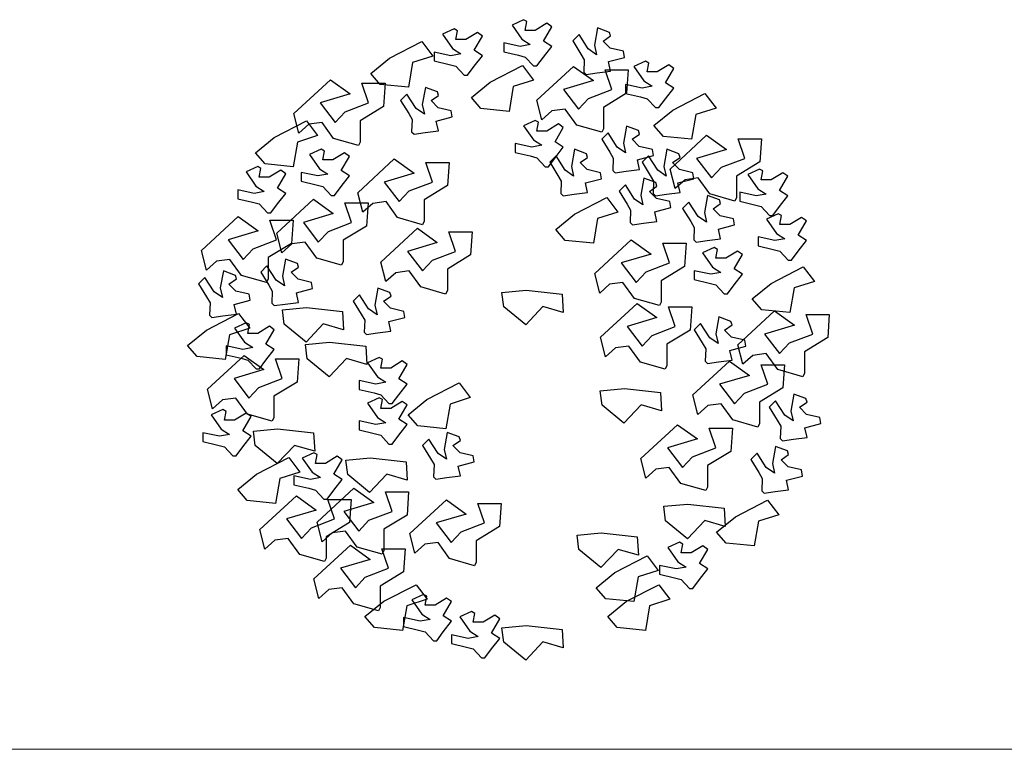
# Model space of a CAD drawing. Header units: millimetres. Extents: x -64078 to -62795, y 13127 to 13405.
# Tile 46 of 51: x -62999.25 to -62989.64, y 13362.32 to 13369.45. Entities that reach past the tile are written whole.
import ezdxf

# ---------------------------------------------------------------- set-up
doc = ezdxf.new("R2010")
doc.units = ezdxf.units.MM
doc.header["$LTSCALE"] = 1000
doc.header["$MEASUREMENT"] = 0
for name, color, linetype in [('PLANT', 100, 'Continuous'), ('SEP', 50, 'Continuous'), ('中文', 6, 'Continuous')]:
    doc.layers.add(name, color=color, linetype=linetype)
doc.styles.get("Standard").update_dxf_attribs({"font": 'gbenor.shx', "bigfont": 'gbcbig.shx'})

# ---------------------------------------------------------------- blocks, each defined once
blk = doc.blocks.new('A$C731A4ECB')
at = {"layer": 'PLANT'}
for p, q in [((8760, 16696, -10549), (8457, 16557, -10549)), ((8846, 16649, -10549), (8760, 16696, -10549)), ((6951, 16455, -10549), (6648, 16315, -10549)), ((7037, 16408, -10549), (6951, 16455, -10549)), ((8457, 16557, -10549), (8716, 16186, -10549)), ((8803, 16418, -10549), (8846, 16649, -10549)), ((9366, 16603, -10549), (9063, 16418, -10549)), ((9279, 16139, -10549), (9496, 16511, -10549)), ((9496, 16511, -10549), (9366, 16603, -10549)), ((10687, 16481, -10549), (10608, 16035, -10549)), ((11000, 16365, -10549), (10687, 16481, -10549)), ((6648, 16315, -10549), (6907, 15945, -10549)), ((6994, 16177, -10549), (7037, 16408, -10549)), ((7254, 16177, -10549), (6994, 16177, -10549)), ((7557, 16362, -10549), (7254, 16177, -10549)), ((7470, 15898, -10549), (7686, 16270, -10549)), ((7686, 16270, -10549), (7557, 16362, -10549)), ((8716, 16186, -10549), (8933, 16046, -10549)), ((9063, 16418, -10549), (8803, 16418, -10549)), ((10206, 16307, -10549), (10042, 16142, -10549)), ((10446, 15935, -10549), (10206, 16307, -10549)), ((10834, 16138, -10549), (11028, 16271, -10549)), ((11028, 16271, -10549), (11000, 16365, -10549)), ((5265, 15697, -10549), (6105, 16130, -10549)), ((6105, 16130, -10549), (6394, 15748, -10549)), ((6907, 15945, -10549), (7124, 15805, -10549)), ((8672, 15999, -10549), (8240, 16093, -10549)), ((8240, 16093, -10549), (8240, 15861, -10549)), ((8933, 16046, -10549), (8672, 15999, -10549)), ((9496, 15999, -10549), (9279, 16139, -10549)), ((9279, 15721, -10549), (9496, 15999, -10549)), ((10042, 16142, -10549), (10252, 15801, -10549)), ((10663, 15784, -10549), (10446, 15935, -10549)), ((10608, 16035, -10549), (10663, 15784, -10549)), ((11018, 15954, -10549), (10834, 16138, -10549)), ((11363, 15871, -10549), (11018, 15954, -10549)), ((4773, 15297, -10549), (5265, 15697, -10549)), ((6394, 15748, -10549), (5867, 15581, -10549)), ((6863, 15758, -10549), (6431, 15852, -10549)), ((6431, 15852, -10549), (6431, 15620, -10549)), ((7124, 15805, -10549), (6863, 15758, -10549)), ((7686, 15758, -10549), (7470, 15898, -10549)), ((7470, 15480, -10549), (7686, 15758, -10549)), ((8240, 15861, -10549), (8630, 15768, -10549)), ((8630, 15768, -10549), (8803, 15721, -10549)), ((8803, 15721, -10549), (9019, 15489, -10549)), ((9106, 15489, -10549), (9279, 15721, -10549)), ((10252, 15801, -10549), (10341, 15646, -10549)), ((10973, 15604, -10549), (11389, 15714, -10549)), ((11389, 15714, -10549), (11363, 15871, -10549)), ((5867, 15581, -10549), (5757, 14935, -10549)), ((6431, 15620, -10549), (6821, 15527, -10549)), ((6821, 15527, -10549), (6994, 15480, -10549)), ((6994, 15480, -10549), (7210, 15248, -10549)), ((7297, 15248, -10549), (7470, 15480, -10549)), ((7888, 15068, -10549), (8728, 15501, -10549)), ((8728, 15501, -10549), (9017, 15119, -10549)), ((9019, 15489, -10549), (9106, 15489, -10549)), ((9106, 14596, -10549), (10059, 15478, -10549)), ((10059, 15478, -10549), (10578, 15107, -10549)), ((10341, 15646, -10549), (10330, 15328, -10549)), ((11028, 15353, -10549), (10973, 15604, -10549)), ((11936, 15611, -10549), (11633, 15472, -10549)), ((11633, 15472, -10549), (11892, 15101, -10549)), ((12022, 15564, -10549), (11936, 15611, -10549)), ((11979, 15333, -10549), (12022, 15564, -10549)), ((12542, 15519, -10549), (12239, 15333, -10549)), ((12455, 15054, -10549), (12671, 15426, -10549)), ((12671, 15426, -10549), (12542, 15519, -10549)), ((5022, 15010, -10549), (4773, 15297, -10549)), ((7210, 15248, -10549), (7297, 15248, -10549)), ((10330, 15328, -10549), (10391, 15267, -10549)), ((10391, 15267, -10549), (10678, 15309, -10549)), ((10678, 15309, -10549), (11028, 15353, -10549)), ((10881, 15386, -10549), (11488, 15386, -10549)), ((11055, 14874, -10549), (10881, 15386, -10549)), ((11488, 15386, -10549), (11445, 14782, -10549)), ((12239, 15333, -10549), (11979, 15333, -10549)), ((2768, 14249, -10549), (3721, 15131, -10549)), ((3721, 15131, -10549), (4240, 14759, -10549)), ((4543, 15038, -10549), (5149, 15038, -10549)), ((4717, 14527, -10549), (4543, 15038, -10549)), ((5757, 14935, -10549), (5022, 15010, -10549)), ((5149, 15038, -10549), (5107, 14434, -10549)), ((6198, 14928, -10549), (6119, 14482, -10549)), ((6511, 14812, -10549), (6198, 14928, -10549)), ((7397, 14668, -10549), (7888, 15068, -10549)), ((8491, 14952, -10549), (8380, 14306, -10549)), ((9017, 15119, -10549), (8491, 14952, -10549)), ((10578, 15107, -10549), (9799, 14874, -10549)), ((11848, 14915, -10549), (11416, 15008, -10549)), ((11416, 15008, -10549), (11416, 14776, -10549)), ((12109, 14962, -10549), (11848, 14915, -10549)), ((11892, 15101, -10549), (12109, 14962, -10549)), ((12671, 14915, -10549), (12455, 15054, -10549)), ((12455, 14637, -10549), (12671, 14915, -10549)), ((4240, 14759, -10549), (3460, 14527, -10549)), ((5717, 14754, -10549), (5553, 14589, -10549)), ((5957, 14382, -10549), (5717, 14754, -10549)), ((6345, 14585, -10549), (6539, 14718, -10549)), ((6539, 14718, -10549), (6511, 14812, -10549)), ((7646, 14381, -10549), (7397, 14668, -10549)), ((9799, 14874, -10549), (10188, 14364, -10549)), ((10188, 14364, -10549), (10449, 14643, -10549)), ((10449, 14643, -10549), (11055, 14874, -10549)), ((11445, 14782, -10549), (10839, 14411, -10549)), ((11416, 14776, -10549), (11806, 14684, -10549)), ((11806, 14684, -10549), (11979, 14637, -10549)), ((11979, 14637, -10549), (12195, 14405, -10549)), ((12282, 14405, -10549), (12455, 14637, -10549)), ((12647, 14341, -10549), (13487, 14774, -10549)), ((13487, 14774, -10549), (13776, 14392, -10549)), ((3460, 14527, -10549), (3850, 14017, -10549)), ((4111, 14296, -10549), (4717, 14527, -10549)), ((5107, 14434, -10549), (4500, 14063, -10549)), ((5553, 14589, -10549), (5763, 14248, -10549)), ((6174, 14230, -10549), (5957, 14382, -10549)), ((6119, 14482, -10549), (6174, 14230, -10549)), ((6529, 14401, -10549), (6345, 14585, -10549)), ((6874, 14318, -10549), (6529, 14401, -10549)), ((8380, 14306, -10549), (7646, 14381, -10549)), ((9236, 14086, -10549), (9106, 14596, -10549)), ((10839, 14411, -10549), (10839, 13854, -10549)), ((12195, 14405, -10549), (12282, 14405, -10549)), ((13776, 14392, -10549), (13250, 14225, -10549)), ((2898, 13739, -10549), (2768, 14249, -10549)), ((3850, 14017, -10549), (4111, 14296, -10549)), ((5763, 14248, -10549), (5852, 14093, -10549)), ((6484, 14051, -10549), (6900, 14161, -10549)), ((6900, 14161, -10549), (6874, 14318, -10549)), ((9496, 14318, -10549), (9236, 14086, -10549)), ((9842, 14364, -10549), (9496, 14318, -10549)), ((10146, 13947, -10549), (9842, 14364, -10549)), ((12156, 13941, -10549), (12647, 14341, -10549)), ((13250, 14225, -10549), (13139, 13579, -10549)), ((2260, 13621, -10549), (3100, 14055, -10549)), ((3157, 13971, -10549), (2898, 13739, -10549)), ((3100, 14055, -10549), (3389, 13673, -10549)), ((3504, 14017, -10549), (3157, 13971, -10549)), ((3807, 13599, -10549), (3504, 14017, -10549)), ((4500, 14063, -10549), (4500, 13506, -10549)), ((5852, 14093, -10549), (5841, 13775, -10549)), ((6539, 13800, -10549), (6484, 14051, -10549)), ((9059, 14071, -10549), (8755, 13931, -10549)), ((8755, 13931, -10549), (9015, 13561, -10549)), ((9145, 14024, -10549), (9059, 14071, -10549)), ((9101, 13793, -10549), (9145, 14024, -10549)), ((9665, 13978, -10549), (9362, 13793, -10549)), ((9578, 13514, -10549), (9794, 13885, -10549)), ((9794, 13885, -10549), (9665, 13978, -10549)), ((10795, 13761, -10549), (10146, 13947, -10549)), ((11440, 13920, -10549), (11362, 13474, -10549)), ((11753, 13804, -10549), (11440, 13920, -10549)), ((12405, 13654, -10549), (12156, 13941, -10549)), ((1769, 13222, -10549), (2260, 13621, -10549)), ((3389, 13673, -10549), (2863, 13506, -10549)), ((5841, 13775, -10549), (5902, 13714, -10549)), ((5902, 13714, -10549), (6189, 13756, -10549)), ((6189, 13756, -10549), (6539, 13800, -10549)), ((9362, 13793, -10549), (9101, 13793, -10549)), ((10839, 13854, -10549), (10795, 13761, -10549)), ((10960, 13745, -10549), (10795, 13581, -10549)), ((11199, 13373, -10549), (10960, 13745, -10549)), ((11587, 13577, -10549), (11781, 13710, -10549)), ((11781, 13710, -10549), (11753, 13804, -10549)), ((13139, 13579, -10549), (12405, 13654, -10549)), ((12577, 12803, -10549), (13530, 13684, -10549)), ((13530, 13684, -10549), (14049, 13313, -10549)), ((2863, 13506, -10549), (2752, 12860, -10549)), ((4457, 13414, -10549), (3807, 13599, -10549)), ((4500, 13506, -10549), (4457, 13414, -10549)), ((8971, 13374, -10549), (8539, 13468, -10549)), ((8539, 13468, -10549), (8539, 13236, -10549)), ((9232, 13421, -10549), (8971, 13374, -10549)), ((9015, 13561, -10549), (9232, 13421, -10549)), ((9794, 13374, -10549), (9578, 13514, -10549)), ((9578, 13096, -10549), (9794, 13374, -10549)), ((10795, 13581, -10549), (11005, 13240, -10549)), ((11416, 13222, -10549), (11199, 13373, -10549)), ((11362, 13474, -10549), (11416, 13222, -10549)), ((11771, 13393, -10549), (11587, 13577, -10549)), ((12117, 13310, -10549), (11771, 13393, -10549)), ((14352, 13592, -10549), (14958, 13592, -10549)), ((14526, 13081, -10549), (14352, 13592, -10549)), ((14958, 13592, -10549), (14916, 12988, -10549)), ((2018, 12934, -10549), (1769, 13222, -10549)), ((3484, 13317, -10549), (3181, 13178, -10549)), ((3181, 13178, -10549), (3440, 12807, -10549)), ((3570, 13271, -10549), (3484, 13317, -10549)), ((3527, 13039, -10549), (3570, 13271, -10549)), ((4090, 13225, -10549), (3787, 13039, -10549)), ((4003, 12760, -10549), (4220, 13132, -10549)), ((4220, 13132, -10549), (4090, 13225, -10549)), ((8539, 13236, -10549), (8928, 13143, -10549)), ((8928, 13143, -10549), (9101, 13096, -10549)), ((9101, 13096, -10549), (9318, 12864, -10549)), ((9405, 12864, -10549), (9578, 13096, -10549)), ((9604, 13143, -10549), (9439, 12978, -10549)), ((9843, 12771, -10549), (9604, 13143, -10549)), ((10084, 13317, -10549), (10006, 12871, -10549)), ((10397, 13201, -10549), (10084, 13317, -10549)), ((10231, 12974, -10549), (10425, 13107, -10549)), ((10425, 13107, -10549), (10397, 13201, -10549)), ((11005, 13240, -10549), (11095, 13085, -10549)), ((11726, 13043, -10549), (12143, 13153, -10549)), ((12014, 13143, -10549), (11850, 12978, -10549)), ((12254, 12771, -10549), (12014, 13143, -10549)), ((12143, 13153, -10549), (12117, 13310, -10549)), ((12495, 13317, -10549), (12416, 12871, -10549)), ((12808, 13201, -10549), (12495, 13317, -10549)), ((12642, 12974, -10549), (12836, 13107, -10549)), ((12836, 13107, -10549), (12808, 13201, -10549)), ((14049, 13313, -10549), (13270, 13081, -10549)), ((1827, 12865, -10549), (1523, 12726, -10549)), ((1913, 12819, -10549), (1827, 12865, -10549)), ((2752, 12860, -10549), (2018, 12934, -10549)), ((3787, 13039, -10549), (3527, 13039, -10549)), ((4435, 12186, -10549), (5389, 13068, -10549)), ((5389, 13068, -10549), (5907, 12696, -10549)), ((6211, 12975, -10549), (6817, 12975, -10549)), ((6385, 12464, -10549), (6211, 12975, -10549)), ((6817, 12975, -10549), (6774, 12371, -10549)), ((9318, 12864, -10549), (9405, 12864, -10549)), ((9439, 12978, -10549), (9649, 12637, -10549)), ((10006, 12871, -10549), (10060, 12620, -10549)), ((10415, 12790, -10549), (10231, 12974, -10549)), ((11095, 13085, -10549), (11084, 12767, -10549)), ((11781, 12791, -10549), (11726, 13043, -10549)), ((11850, 12978, -10549), (12060, 12637, -10549)), ((12416, 12871, -10549), (12471, 12620, -10549)), ((12826, 12790, -10549), (12642, 12974, -10549)), ((13270, 13081, -10549), (13659, 12570, -10549)), ((13659, 12570, -10549), (13920, 12849, -10549)), ((13920, 12849, -10549), (14526, 13081, -10549)), ((14916, 12988, -10549), (14309, 12617, -10549)), ((1523, 12726, -10549), (1783, 12355, -10549)), ((1869, 12587, -10549), (1913, 12819, -10549)), ((2130, 12587, -10549), (1869, 12587, -10549)), ((2433, 12773, -10549), (2130, 12587, -10549)), ((2346, 12308, -10549), (2562, 12680, -10549)), ((2562, 12680, -10549), (2433, 12773, -10549)), ((3396, 12621, -10549), (2964, 12715, -10549)), ((2964, 12715, -10549), (2964, 12482, -10549)), ((3657, 12668, -10549), (3396, 12621, -10549)), ((3440, 12807, -10549), (3657, 12668, -10549)), ((4220, 12621, -10549), (4003, 12760, -10549)), ((4003, 12343, -10549), (4220, 12621, -10549)), ((5907, 12696, -10549), (5128, 12464, -10549)), ((9649, 12637, -10549), (9739, 12482, -10549)), ((10060, 12620, -10549), (9843, 12771, -10549)), ((10761, 12707, -10549), (10415, 12790, -10549)), ((10787, 12550, -10549), (10761, 12707, -10549)), ((11084, 12767, -10549), (11145, 12706, -10549)), ((11145, 12706, -10549), (11431, 12748, -10549)), ((11431, 12748, -10549), (11781, 12791, -10549)), ((12060, 12637, -10549), (12149, 12482, -10549)), ((12471, 12620, -10549), (12254, 12771, -10549)), ((12707, 12292, -10549), (12577, 12803, -10549)), ((13171, 12707, -10549), (12826, 12790, -10549)), ((13197, 12550, -10549), (13171, 12707, -10549)), ((14309, 12617, -10549), (14309, 12060, -10549)), ((14911, 12799, -10549), (14607, 12660, -10549)), ((14607, 12660, -10549), (14867, 12289, -10549)), ((14997, 12752, -10549), (14911, 12799, -10549)), ((14953, 12521, -10549), (14997, 12752, -10549)), ((15517, 12706, -10549), (15214, 12521, -10549)), ((15430, 12242, -10549), (15646, 12614, -10549)), ((15646, 12614, -10549), (15517, 12706, -10549)), ((1783, 12355, -10549), (2000, 12216, -10549)), ((2964, 12482, -10549), (3354, 12390, -10549)), ((3354, 12390, -10549), (3527, 12343, -10549)), ((3527, 12343, -10549), (3743, 12111, -10549)), ((3830, 12111, -10549), (4003, 12343, -10549)), ((5128, 12464, -10549), (5518, 11954, -10549)), ((5778, 12233, -10549), (6385, 12464, -10549)), ((6774, 12371, -10549), (6168, 12000, -10549)), ((9739, 12482, -10549), (9728, 12164, -10549)), ((10370, 12440, -10549), (10787, 12550, -10549)), ((10425, 12189, -10549), (10370, 12440, -10549)), ((11412, 12389, -10549), (11247, 12225, -10549)), ((11651, 12017, -10549), (11412, 12389, -10549)), ((11892, 12564, -10549), (11814, 12118, -10549)), ((12205, 12448, -10549), (11892, 12564, -10549)), ((12039, 12221, -10549), (12233, 12354, -10549)), ((12149, 12482, -10549), (12138, 12164, -10549)), ((12233, 12354, -10549), (12205, 12448, -10549)), ((12966, 12524, -10549), (12707, 12292, -10549)), ((12781, 12440, -10549), (13197, 12550, -10549)), ((12836, 12189, -10549), (12781, 12440, -10549)), ((13313, 12570, -10549), (12966, 12524, -10549)), ((13616, 12153, -10549), (13313, 12570, -10549)), ((15214, 12521, -10549), (14953, 12521, -10549)), ((1739, 12169, -10549), (1307, 12263, -10549)), ((1307, 12263, -10549), (1307, 12030, -10549)), ((2000, 12216, -10549), (1739, 12169, -10549)), ((2562, 12169, -10549), (2346, 12308, -10549)), ((2346, 11891, -10549), (2562, 12169, -10549)), ((3743, 12111, -10549), (3830, 12111, -10549)), ((4565, 11676, -10549), (4435, 12186, -10549)), ((5518, 11954, -10549), (5778, 12233, -10549)), ((9728, 12164, -10549), (9789, 12103, -10549)), ((9789, 12103, -10549), (10075, 12145, -10549)), ((10075, 12145, -10549), (10425, 12189, -10549)), ((11247, 12225, -10549), (11457, 11884, -10549)), ((11814, 12118, -10549), (11868, 11866, -10549)), ((12223, 12037, -10549), (12039, 12221, -10549)), ((12138, 12164, -10549), (12199, 12103, -10549)), ((12199, 12103, -10549), (12486, 12145, -10549)), ((12486, 12145, -10549), (12836, 12189, -10549)), ((13550, 12112, -10549), (13471, 11666, -10549)), ((13863, 11996, -10549), (13550, 12112, -10549)), ((14266, 11967, -10549), (13616, 12153, -10549)), ((14823, 12103, -10549), (14391, 12196, -10549)), ((14391, 12196, -10549), (14391, 11964, -10549)), ((15084, 12149, -10549), (14823, 12103, -10549)), ((14867, 12289, -10549), (15084, 12149, -10549)), ((15646, 12103, -10549), (15430, 12242, -10549)), ((15430, 11825, -10549), (15646, 12103, -10549)), ((1307, 12030, -10549), (1696, 11938, -10549)), ((1696, 11938, -10549), (1869, 11891, -10549)), ((1869, 11891, -10549), (2086, 11659, -10549)), ((2173, 11659, -10549), (2346, 11891, -10549)), ((2326, 11131, -10549), (3279, 12013, -10549)), ((3279, 12013, -10549), (3798, 11641, -10549)), ((4101, 11920, -10549), (4708, 11920, -10549)), ((4275, 11409, -10549), (4101, 11920, -10549)), ((4825, 11908, -10549), (4565, 11676, -10549)), ((4708, 11920, -10549), (4665, 11316, -10549)), ((5172, 11954, -10549), (4825, 11908, -10549)), ((5475, 11536, -10549), (5172, 11954, -10549)), ((6168, 12000, -10549), (6168, 11443, -10549)), ((10086, 11629, -10549), (10926, 12062, -10549)), ((10926, 12062, -10549), (11215, 11680, -10549)), ((11457, 11884, -10549), (11547, 11729, -10549)), ((11868, 11866, -10549), (11651, 12017, -10549)), ((12569, 11954, -10549), (12223, 12037, -10549)), ((12595, 11797, -10549), (12569, 11954, -10549)), ((13069, 11937, -10549), (12905, 11773, -10549)), ((13308, 11565, -10549), (13069, 11937, -10549)), ((13696, 11769, -10549), (13891, 11902, -10549)), ((13891, 11902, -10549), (13863, 11996, -10549)), ((14309, 12060, -10549), (14266, 11967, -10549)), ((14391, 11964, -10549), (14780, 11871, -10549)), ((14780, 11871, -10549), (14953, 11825, -10549)), ((14953, 11825, -10549), (15170, 11592, -10549)), ((15257, 11592, -10549), (15430, 11825, -10549)), ((367, 10679, -10549), (1321, 11561, -10549)), ((1321, 11561, -10549), (1839, 11189, -10549)), ((2086, 11659, -10549), (2173, 11659, -10549)), ((3798, 11641, -10549), (3019, 11409, -10549)), ((9595, 11229, -10549), (10086, 11629, -10549)), ((11215, 11680, -10549), (10689, 11513, -10549)), ((11547, 11729, -10549), (11536, 11411, -10549)), ((12178, 11687, -10549), (12595, 11797, -10549)), ((12233, 11435, -10549), (12178, 11687, -10549)), ((12905, 11773, -10549), (13115, 11432, -10549)), ((13526, 11414, -10549), (13308, 11565, -10549)), ((13471, 11666, -10549), (13526, 11414, -10549)), ((13881, 11585, -10549), (13696, 11769, -10549)), ((14226, 11502, -10549), (13881, 11585, -10549)), ((15393, 11634, -10549), (15090, 11495, -10549)), ((15170, 11592, -10549), (15257, 11592, -10549)), ((15480, 11587, -10549), (15393, 11634, -10549)), ((15436, 11356, -10549), (15480, 11587, -10549)), ((2143, 11468, -10549), (2749, 11468, -10549)), ((2317, 10957, -10549), (2143, 11468, -10549)), ((2749, 11468, -10549), (2706, 10864, -10549)), ((3019, 11409, -10549), (3408, 10899, -10549)), ((3669, 11178, -10549), (4275, 11409, -10549)), ((4665, 11316, -10549), (4059, 10946, -10549)), ((6124, 11351, -10549), (5475, 11536, -10549)), ((6168, 11443, -10549), (6124, 11351, -10549)), ((10689, 11513, -10549), (10578, 10867, -10549)), ((11536, 11411, -10549), (11597, 11350, -10549)), ((11597, 11350, -10549), (11883, 11392, -10549)), ((11883, 11392, -10549), (12233, 11435, -10549)), ((13115, 11432, -10549), (13204, 11277, -10549)), ((13836, 11235, -10549), (14252, 11345, -10549)), ((14252, 11345, -10549), (14226, 11502, -10549)), ((15090, 11495, -10549), (15349, 11124, -10549)), ((15696, 11356, -10549), (15436, 11356, -10549)), ((15999, 11541, -10549), (15696, 11356, -10549)), ((15912, 11077, -10549), (16129, 11449, -10549)), ((16129, 11449, -10549), (15999, 11541, -10549)), ((1839, 11189, -10549), (1060, 10957, -10549)), ((2456, 10621, -10549), (2326, 11131, -10549)), ((3408, 10899, -10549), (3669, 11178, -10549)), ((5038, 10378, -10549), (5991, 11260, -10549)), ((5991, 11260, -10549), (6510, 10888, -10549)), ((6813, 11167, -10549), (7420, 11167, -10549)), ((6987, 10656, -10549), (6813, 11167, -10549)), ((7420, 11167, -10549), (7377, 10563, -10549)), ((9844, 10942, -10549), (9595, 11229, -10549)), ((13204, 11277, -10549), (13193, 10959, -10549)), ((13890, 10983, -10549), (13836, 11235, -10549)), ((15349, 11124, -10549), (15566, 10984, -10549)), ((16129, 10938, -10549), (15912, 11077, -10549)), ((1060, 10957, -10549), (1450, 10447, -10549)), ((1710, 10726, -10549), (2317, 10957, -10549)), ((2706, 10864, -10549), (2100, 10494, -10549)), ((2716, 10853, -10549), (2456, 10621, -10549)), ((3063, 10899, -10549), (2716, 10853, -10549)), ((3366, 10481, -10549), (3063, 10899, -10549)), ((4059, 10946, -10549), (4059, 10389, -10549)), ((6510, 10888, -10549), (5731, 10656, -10549)), ((10578, 10867, -10549), (9844, 10942, -10549)), ((10613, 10076, -10549), (11566, 10958, -10549)), ((11566, 10958, -10549), (12085, 10587, -10549)), ((12388, 10866, -10549), (12994, 10866, -10549)), ((12562, 10354, -10549), (12388, 10866, -10549)), ((12994, 10866, -10549), (12952, 10262, -10549)), ((13193, 10959, -10549), (13254, 10898, -10549)), ((13254, 10898, -10549), (13541, 10940, -10549)), ((13541, 10940, -10549), (13890, 10983, -10549)), ((15306, 10938, -10549), (14873, 11031, -10549)), ((14873, 11031, -10549), (14873, 10799, -10549)), ((14873, 10799, -10549), (15263, 10706, -10549)), ((15566, 10984, -10549), (15306, 10938, -10549)), ((15912, 10660, -10549), (16129, 10938, -10549)), ((497, 10169, -10549), (367, 10679, -10549)), ((1450, 10447, -10549), (1710, 10726, -10549)), ((5731, 10656, -10549), (6120, 10146, -10549)), ((6381, 10425, -10549), (6987, 10656, -10549)), ((7377, 10563, -10549), (6771, 10192, -10549)), ((12085, 10587, -10549), (11305, 10354, -10549)), ((13729, 10756, -10549), (13426, 10617, -10549)), ((13426, 10617, -10549), (13686, 10246, -10549)), ((13816, 10709, -10549), (13729, 10756, -10549)), ((13772, 10478, -10549), (13816, 10709, -10549)), ((14336, 10663, -10549), (14032, 10478, -10549)), ((14248, 10199, -10549), (14465, 10571, -10549)), ((14465, 10571, -10549), (14336, 10663, -10549)), ((15263, 10706, -10549), (15436, 10660, -10549)), ((15436, 10660, -10549), (15653, 10427, -10549)), ((15739, 10427, -10549), (15912, 10660, -10549)), ((757, 10401, -10549), (497, 10169, -10549)), ((1104, 10447, -10549), (757, 10401, -10549)), ((1407, 10029, -10549), (1104, 10447, -10549)), ((2070, 10280, -10549), (1906, 10116, -10549)), ((2310, 9908, -10549), (2070, 10280, -10549)), ((2100, 10494, -10549), (2100, 9937, -10549)), ((2551, 10454, -10549), (2472, 10009, -10549)), ((2864, 10339, -10549), (2551, 10454, -10549)), ((2892, 10244, -10549), (2864, 10339, -10549)), ((4015, 10296, -10549), (3366, 10481, -10549)), ((4059, 10389, -10549), (4015, 10296, -10549)), ((5168, 9868, -10549), (5038, 10378, -10549)), ((6120, 10146, -10549), (6381, 10425, -10549)), ((11305, 10354, -10549), (11695, 9844, -10549)), ((11956, 10123, -10549), (12562, 10354, -10549)), ((14032, 10478, -10549), (13772, 10478, -10549)), ((15653, 10427, -10549), (15739, 10427, -10549)), ((932, 10147, -10549), (853, 9702, -10549)), ((1245, 10031, -10549), (932, 10147, -10549)), ((1273, 9937, -10549), (1245, 10031, -10549)), ((2056, 9844, -10549), (1407, 10029, -10549)), ((1906, 10116, -10549), (2116, 9775, -10549)), ((2698, 10112, -10549), (2892, 10244, -10549)), ((2882, 9928, -10549), (2698, 10112, -10549)), ((5428, 10100, -10549), (5168, 9868, -10549)), ((5775, 10146, -10549), (5428, 10100, -10549)), ((6078, 9728, -10549), (5775, 10146, -10549)), ((6771, 10192, -10549), (6771, 9635, -10549)), ((10743, 9566, -10549), (10613, 10076, -10549)), ((11695, 9844, -10549), (11956, 10123, -10549)), ((12952, 10262, -10549), (12345, 9891, -10549)), ((13642, 10060, -10549), (13209, 10153, -10549)), ((13209, 10153, -10549), (13209, 9921, -10549)), ((13902, 10106, -10549), (13642, 10060, -10549)), ((13686, 10246, -10549), (13902, 10106, -10549)), ((14465, 10060, -10549), (14248, 10199, -10549)), ((14248, 9782, -10549), (14465, 10060, -10549)), ((15209, 9821, -10549), (16048, 10254, -10549)), ((16048, 10254, -10549), (16338, 9872, -10549)), ((451, 9973, -10549), (287, 9809, -10549)), ((287, 9809, -10549), (497, 9468, -10549)), ((690, 9601, -10549), (451, 9973, -10549)), ((1078, 9805, -10549), (1273, 9937, -10549)), ((1262, 9621, -10549), (1078, 9805, -10549)), ((2100, 9937, -10549), (2056, 9844, -10549)), ((2116, 9775, -10549), (2205, 9619, -10549)), ((2527, 9757, -10549), (2310, 9908, -10549)), ((2472, 10009, -10549), (2527, 9757, -10549)), ((3227, 9844, -10549), (2882, 9928, -10549)), ((3253, 9687, -10549), (3227, 9844, -10549)), ((11002, 9798, -10549), (10743, 9566, -10549)), ((11349, 9844, -10549), (11002, 9798, -10549)), ((11652, 9427, -10549), (11349, 9844, -10549)), ((12345, 9891, -10549), (12345, 9334, -10549)), ((13209, 9921, -10549), (13599, 9828, -10549)), ((13599, 9828, -10549), (13772, 9782, -10549)), ((13772, 9782, -10549), (13989, 9549, -10549)), ((14075, 9549, -10549), (14248, 9782, -10549)), ((14717, 9421, -10549), (15209, 9821, -10549)), ((16338, 9872, -10549), (15811, 9705, -10549)), ((908, 9450, -10549), (690, 9601, -10549)), ((853, 9702, -10549), (908, 9450, -10549)), ((1608, 9537, -10549), (1262, 9621, -10549)), ((1634, 9380, -10549), (1608, 9537, -10549)), ((2205, 9619, -10549), (2194, 9302, -10549)), ((2837, 9578, -10549), (3253, 9687, -10549)), ((2892, 9326, -10549), (2837, 9578, -10549)), ((4481, 9527, -10549), (4317, 9362, -10549)), ((4720, 9155, -10549), (4481, 9527, -10549)), ((4962, 9701, -10549), (4883, 9255, -10549)), ((5275, 9585, -10549), (4962, 9701, -10549)), ((5303, 9491, -10549), (5275, 9585, -10549)), ((6727, 9543, -10549), (6078, 9728, -10549)), ((6771, 9635, -10549), (6727, 9543, -10549)), ((8195, 9585, -10549), (8826, 9645, -10549)), ((8243, 9208, -10549), (8195, 9585, -10549)), ((8826, 9645, -10549), (9765, 9540, -10549)), ((9765, 9540, -10549), (9794, 9062, -10549)), ((13989, 9549, -10549), (14075, 9549, -10549)), ((15811, 9705, -10549), (15700, 9059, -10549)), ((497, 9468, -10549), (586, 9312, -10549)), ((586, 9312, -10549), (575, 8995, -10549)), ((1218, 9271, -10549), (1634, 9380, -10549)), ((1272, 9019, -10549), (1218, 9271, -10549)), ((2194, 9302, -10549), (2255, 9241, -10549)), ((2255, 9241, -10549), (2542, 9283, -10549)), ((2542, 9283, -10549), (2892, 9326, -10549)), ((4317, 9362, -10549), (4527, 9021, -10549)), ((4883, 9255, -10549), (4938, 9004, -10549)), ((5108, 9358, -10549), (5303, 9491, -10549)), ((5293, 9174, -10549), (5108, 9358, -10549)), ((10763, 8419, -10549), (11717, 9301, -10549)), ((12301, 9241, -10549), (11652, 9427, -10549)), ((11717, 9301, -10549), (12235, 8929, -10549)), ((12345, 9334, -10549), (12301, 9241, -10549)), ((14966, 9134, -10549), (14717, 9421, -10549)), ((491, 8600, -10549), (1331, 9033, -10549)), ((575, 8995, -10549), (636, 8934, -10549)), ((923, 8975, -10549), (1272, 9019, -10549)), ((1331, 9033, -10549), (1620, 8651, -10549)), ((2470, 9133, -10549), (3100, 9193, -10549)), ((2517, 8756, -10549), (2470, 9133, -10549)), ((3100, 9193, -10549), (4039, 9088, -10549)), ((4039, 9088, -10549), (4068, 8610, -10549)), ((4527, 9021, -10549), (4616, 8866, -10549)), ((4938, 9004, -10549), (4720, 9155, -10549)), ((5638, 9091, -10549), (5293, 9174, -10549)), ((5664, 8934, -10549), (5638, 9091, -10549)), ((8813, 8739, -10549), (8243, 9208, -10549)), ((9263, 9215, -10549), (8813, 8739, -10549)), ((9794, 9062, -10549), (9263, 9215, -10549)), ((12539, 9208, -10549), (13145, 9208, -10549)), ((12713, 8697, -10549), (12539, 9208, -10549)), ((13145, 9208, -10549), (13102, 8604, -10549)), ((14346, 8223, -10549), (15299, 9105, -10549)), ((15700, 9059, -10549), (14966, 9134, -10549)), ((15299, 9105, -10549), (15818, 8733, -10549)), ((16121, 9012, -10549), (16727, 9012, -10549)), ((16295, 8501, -10549), (16121, 9012, -10549)), ((16727, 9012, -10549), (16685, 8408, -10549)), ((636, 8934, -10549), (923, 8975, -10549)), ((1525, 8797, -10549), (1222, 8658, -10549)), ((1612, 8751, -10549), (1525, 8797, -10549)), ((1568, 8519, -10549), (1612, 8751, -10549)), ((3087, 8287, -10549), (2517, 8756, -10549)), ((3538, 8763, -10549), (3087, 8287, -10549)), ((4068, 8610, -10549), (3538, 8763, -10549)), ((4616, 8866, -10549), (4605, 8549, -10549)), ((5248, 8824, -10549), (5664, 8934, -10549)), ((5302, 8573, -10549), (5248, 8824, -10549)), ((12235, 8929, -10549), (11456, 8697, -10549)), ((13370, 8773, -10549), (13206, 8609, -10549)), ((13610, 8401, -10549), (13370, 8773, -10549)), ((13851, 8948, -10549), (13772, 8502, -10549)), ((14164, 8832, -10549), (13851, 8948, -10549)), ((13998, 8605, -10549), (14192, 8738, -10549)), ((14192, 8738, -10549), (14164, 8832, -10549)), ((15818, 8733, -10549), (15038, 8501, -10549)), ((0, 8200, -10549), (491, 8600, -10549)), ((1094, 8484, -10549), (983, 7838, -10549)), ((1620, 8651, -10549), (1094, 8484, -10549)), ((1222, 8658, -10549), (1482, 8287, -10549)), ((1828, 8519, -10549), (1568, 8519, -10549)), ((2132, 8705, -10549), (1828, 8519, -10549)), ((2044, 8240, -10549), (2261, 8612, -10549)), ((2261, 8612, -10549), (2132, 8705, -10549)), ((4605, 8549, -10549), (4666, 8487, -10549)), ((4666, 8487, -10549), (4953, 8529, -10549)), ((4953, 8529, -10549), (5302, 8573, -10549)), ((11456, 8697, -10549), (11846, 8187, -10549)), ((12106, 8466, -10549), (12713, 8697, -10549)), ((13102, 8604, -10549), (12496, 8234, -10549)), ((13206, 8609, -10549), (13416, 8268, -10549)), ((13772, 8502, -10549), (13827, 8250, -10549)), ((14182, 8421, -10549), (13998, 8605, -10549)), ((15038, 8501, -10549), (15428, 7990, -10549)), ((15689, 8270, -10549), (16295, 8501, -10549)), ((1482, 8287, -10549), (1698, 8148, -10549)), ((2261, 8101, -10549), (2044, 8240, -10549)), ((3072, 8229, -10549), (3703, 8289, -10549)), ((3120, 7852, -10549), (3072, 8229, -10549)), ((3703, 8289, -10549), (4642, 8184, -10549)), ((10893, 7909, -10549), (10763, 8419, -10549)), ((11846, 8187, -10549), (12106, 8466, -10549)), ((12496, 8234, -10549), (12496, 7677, -10549)), ((13416, 8268, -10549), (13505, 8113, -10549)), ((13827, 8250, -10549), (13610, 8401, -10549)), ((14527, 8338, -10549), (14182, 8421, -10549)), ((14476, 7712, -10549), (14346, 8223, -10549)), ((14553, 8181, -10549), (14527, 8338, -10549)), ((15428, 7990, -10549), (15689, 8270, -10549)), ((16685, 8408, -10549), (16078, 8037, -10549)), ((249, 7913, -10549), (0, 8200, -10549)), ((1438, 8101, -10549), (1005, 8195, -10549)), ((1005, 8195, -10549), (1005, 7962, -10549)), ((1005, 7962, -10549), (1395, 7870, -10549)), ((1698, 8148, -10549), (1438, 8101, -10549)), ((2044, 7823, -10549), (2261, 8101, -10549)), ((4642, 8184, -10549), (4671, 7706, -10549)), ((11153, 8141, -10549), (10893, 7909, -10549)), ((11500, 8187, -10549), (11153, 8141, -10549)), ((11803, 7769, -10549), (11500, 8187, -10549)), ((13505, 8113, -10549), (13494, 7795, -10549)), ((14137, 8071, -10549), (14553, 8181, -10549)), ((14192, 7819, -10549), (14137, 8071, -10549)), ((15082, 7990, -10549), (14735, 7945, -10549)), ((15385, 7573, -10549), (15082, 7990, -10549)), ((16078, 8037, -10549), (16078, 7480, -10549)), ((983, 7838, -10549), (249, 7913, -10549)), ((518, 7063, -10549), (1471, 7945, -10549)), ((1395, 7870, -10549), (1568, 7823, -10549)), ((1471, 7945, -10549), (1990, 7573, -10549)), ((1568, 7823, -10549), (1785, 7591, -10549)), ((1871, 7591, -10549), (2044, 7823, -10549)), ((2293, 7852, -10549), (2900, 7852, -10549)), ((2467, 7341, -10549), (2293, 7852, -10549)), ((2900, 7852, -10549), (2857, 7248, -10549)), ((3690, 7383, -10549), (3120, 7852, -10549)), ((4140, 7859, -10549), (3690, 7383, -10549)), ((4671, 7706, -10549), (4140, 7859, -10549)), ((4991, 7893, -10549), (4687, 7754, -10549)), ((4687, 7754, -10549), (4947, 7383, -10549)), ((5077, 7847, -10549), (4991, 7893, -10549)), ((5033, 7615, -10549), (5077, 7847, -10549)), ((5597, 7801, -10549), (5294, 7615, -10549)), ((5510, 7336, -10549), (5726, 7708, -10549)), ((5726, 7708, -10549), (5597, 7801, -10549)), ((12452, 7584, -10549), (11803, 7769, -10549)), ((13174, 6912, -10549), (14127, 7794, -10549)), ((13494, 7795, -10549), (13555, 7734, -10549)), ((13555, 7734, -10549), (13842, 7776, -10549)), ((13842, 7776, -10549), (14192, 7819, -10549)), ((14127, 7794, -10549), (14646, 7423, -10549)), ((14735, 7945, -10549), (14476, 7712, -10549)), ((14949, 7702, -10549), (15556, 7702, -10549)), ((15123, 7191, -10549), (14949, 7702, -10549)), ((15556, 7702, -10549), (15513, 7098, -10549)), ((1990, 7573, -10549), (1211, 7341, -10549)), ((1785, 7591, -10549), (1871, 7591, -10549)), ((5294, 7615, -10549), (5033, 7615, -10549)), ((12496, 7677, -10549), (12452, 7584, -10549)), ((16034, 7388, -10549), (15385, 7573, -10549)), ((16078, 7480, -10549), (16034, 7388, -10549)), ((1211, 7341, -10549), (1600, 6831, -10549)), ((1861, 7110, -10549), (2467, 7341, -10549)), ((2857, 7248, -10549), (2251, 6878, -10549)), ((4903, 7197, -10549), (4471, 7291, -10549)), ((4471, 7291, -10549), (4471, 7058, -10549)), ((5164, 7244, -10549), (4903, 7197, -10549)), ((4947, 7383, -10549), (5164, 7244, -10549)), ((5726, 7197, -10549), (5510, 7336, -10549)), ((5510, 6919, -10549), (5726, 7197, -10549)), ((6240, 6792, -10549), (7080, 7225, -10549)), ((7080, 7225, -10549), (7369, 6843, -10549)), ((14646, 7423, -10549), (13867, 7191, -10549)), ((13867, 7191, -10549), (14256, 6680, -10549)), ((14517, 6959, -10549), (15123, 7191, -10549)), ((648, 6553, -10549), (518, 7063, -10549)), ((1600, 6831, -10549), (1861, 7110, -10549)), ((4471, 7058, -10549), (4860, 6966, -10549)), ((4860, 6966, -10549), (5033, 6919, -10549)), ((10756, 7024, -10549), (11387, 7084, -10549)), ((10804, 6646, -10549), (10756, 7024, -10549)), ((11387, 7084, -10549), (12326, 6978, -10549)), ((12326, 6978, -10549), (12355, 6500, -10549)), ((14256, 6680, -10549), (14517, 6959, -10549)), ((15513, 7098, -10549), (14907, 6727, -10549)), ((15806, 6933, -10549), (15727, 6488, -10549)), ((16119, 6818, -10549), (15806, 6933, -10549)), ((908, 6785, -10549), (648, 6553, -10549)), ((1255, 6831, -10549), (908, 6785, -10549)), ((1558, 6413, -10549), (1255, 6831, -10549)), ((2251, 6878, -10549), (2251, 6321, -10549)), ((4991, 6839, -10549), (4687, 6699, -10549)), ((4687, 6699, -10549), (4947, 6329, -10549)), ((5077, 6792, -10549), (4991, 6839, -10549)), ((5033, 6919, -10549), (5250, 6687, -10549)), ((5033, 6561, -10549), (5077, 6792, -10549)), ((5250, 6687, -10549), (5337, 6687, -10549)), ((5597, 6746, -10549), (5294, 6561, -10549)), ((5337, 6687, -10549), (5510, 6919, -10549)), ((5726, 6653, -10549), (5597, 6746, -10549)), ((5749, 6392, -10549), (6240, 6792, -10549)), ((6843, 6677, -10549), (6732, 6030, -10549)), ((7369, 6843, -10549), (6843, 6677, -10549)), ((13304, 6402, -10549), (13174, 6912, -10549)), ((13910, 6680, -10549), (13564, 6634, -10549)), ((14214, 6263, -10549), (13910, 6680, -10549)), ((14907, 6727, -10549), (14907, 6170, -10549)), ((15325, 6759, -10549), (15161, 6595, -10549)), ((15565, 6387, -10549), (15325, 6759, -10549)), ((15953, 6591, -10549), (16147, 6723, -10549)), ((16147, 6723, -10549), (16119, 6818, -10549)), ((921, 6532, -10549), (617, 6392, -10549)), ((1007, 6485, -10549), (921, 6532, -10549)), ((963, 6254, -10549), (1007, 6485, -10549)), ((1527, 6439, -10549), (1224, 6254, -10549)), ((1656, 6347, -10549), (1527, 6439, -10549)), ((5294, 6561, -10549), (5033, 6561, -10549)), ((5510, 6282, -10549), (5726, 6653, -10549)), ((11374, 6177, -10549), (10804, 6646, -10549)), ((11824, 6653, -10549), (11374, 6177, -10549)), ((12355, 6500, -10549), (11824, 6653, -10549)), ((13564, 6634, -10549), (13304, 6402, -10549)), ((15161, 6595, -10549), (15371, 6254, -10549)), ((15727, 6488, -10549), (15782, 6236, -10549)), ((16137, 6407, -10549), (15953, 6591, -10549)), ((617, 6392, -10549), (877, 6022, -10549)), ((1224, 6254, -10549), (963, 6254, -10549)), ((1440, 5975, -10549), (1656, 6347, -10549)), ((2207, 6228, -10549), (1558, 6413, -10549)), ((2251, 6321, -10549), (2207, 6228, -10549)), ((4903, 6142, -10549), (4471, 6236, -10549)), ((4471, 6236, -10549), (4471, 6004, -10549)), ((5164, 6189, -10549), (4903, 6142, -10549)), ((4947, 6329, -10549), (5164, 6189, -10549)), ((5726, 6142, -10549), (5510, 6282, -10549)), ((5998, 6105, -10549), (5749, 6392, -10549)), ((14863, 6077, -10549), (14214, 6263, -10549)), ((14907, 6170, -10549), (14863, 6077, -10549)), ((15371, 6254, -10549), (15460, 6098, -10549)), ((15782, 6236, -10549), (15565, 6387, -10549)), ((16092, 6057, -10549), (16508, 6166, -10549)), ((16482, 6323, -10549), (16137, 6407, -10549)), ((16508, 6166, -10549), (16482, 6323, -10549)), ((833, 5835, -10549), (401, 5929, -10549)), ((401, 5929, -10549), (401, 5697, -10549)), ((877, 6022, -10549), (1094, 5882, -10549)), ((1656, 5835, -10549), (1440, 5975, -10549)), ((1716, 5969, -10549), (2347, 6029, -10549)), ((1764, 5592, -10549), (1716, 5969, -10549)), ((2347, 6029, -10549), (3286, 5924, -10549)), ((3286, 5924, -10549), (3315, 5446, -10549)), ((4471, 6004, -10549), (4860, 5911, -10549)), ((4860, 5911, -10549), (5033, 5864, -10549)), ((5510, 5864, -10549), (5726, 6142, -10549)), ((6732, 6030, -10549), (5998, 6105, -10549)), ((6770, 5934, -10549), (6691, 5489, -10549)), ((7083, 5819, -10549), (6770, 5934, -10549)), ((11818, 5255, -10549), (12771, 6137, -10549)), ((12771, 6137, -10549), (13290, 5765, -10549)), ((13593, 6044, -10549), (14200, 6044, -10549)), ((13767, 5533, -10549), (13593, 6044, -10549)), ((14200, 6044, -10549), (14157, 5441, -10549)), ((15460, 6098, -10549), (15449, 5781, -10549)), ((16147, 5805, -10549), (16092, 6057, -10549)), ((401, 5697, -10549), (790, 5604, -10549)), ((1094, 5882, -10549), (833, 5835, -10549)), ((1440, 5557, -10549), (1656, 5835, -10549)), ((5033, 5864, -10549), (5250, 5632, -10549)), ((5337, 5632, -10549), (5510, 5864, -10549)), ((6289, 5760, -10549), (6125, 5596, -10549)), ((6528, 5388, -10549), (6289, 5760, -10549)), ((6916, 5592, -10549), (7111, 5724, -10549)), ((7111, 5724, -10549), (7083, 5819, -10549)), ((13290, 5765, -10549), (12511, 5533, -10549)), ((15449, 5781, -10549), (15510, 5720, -10549)), ((15510, 5720, -10549), (15797, 5762, -10549)), ((15797, 5762, -10549), (16147, 5805, -10549)), ((790, 5604, -10549), (963, 5557, -10549)), ((963, 5557, -10549), (1180, 5325, -10549)), ((1267, 5325, -10549), (1440, 5557, -10549)), ((2334, 5123, -10549), (1764, 5592, -10549)), ((2784, 5599, -10549), (2334, 5123, -10549)), ((3315, 5446, -10549), (2784, 5599, -10549)), ((3293, 5407, -10549), (2989, 5268, -10549)), ((3379, 5360, -10549), (3293, 5407, -10549)), ((5250, 5632, -10549), (5337, 5632, -10549)), ((6125, 5596, -10549), (6335, 5255, -10549)), ((6691, 5489, -10549), (6746, 5237, -10549)), ((7101, 5408, -10549), (6916, 5592, -10549)), ((7446, 5324, -10549), (7101, 5408, -10549)), ((12511, 5533, -10549), (12900, 5023, -10549)), ((13161, 5302, -10549), (13767, 5533, -10549)), ((14157, 5441, -10549), (13551, 5070, -10549)), ((14843, 5393, -10549), (14679, 5229, -10549)), ((15082, 5021, -10549), (14843, 5393, -10549)), ((15324, 5567, -10549), (15245, 5122, -10549)), ((15637, 5452, -10549), (15324, 5567, -10549)), ((15665, 5357, -10549), (15637, 5452, -10549)), ((1180, 5325, -10549), (1267, 5325, -10549)), ((1799, 4849, -10549), (2639, 5282, -10549)), ((2639, 5282, -10549), (2928, 4900, -10549)), ((2989, 5268, -10549), (3249, 4897, -10549)), ((3335, 5129, -10549), (3379, 5360, -10549)), ((3899, 5314, -10549), (3596, 5129, -10549)), ((3811, 4850, -10549), (4028, 5222, -10549)), ((4028, 5222, -10549), (3899, 5314, -10549)), ((4127, 5216, -10549), (4758, 5276, -10549)), ((4175, 4838, -10549), (4127, 5216, -10549)), ((4758, 5276, -10549), (5697, 5170, -10549)), ((5697, 5170, -10549), (5726, 4692, -10549)), ((6335, 5255, -10549), (6424, 5099, -10549)), ((6746, 5237, -10549), (6528, 5388, -10549)), ((7056, 5058, -10549), (7472, 5167, -10549)), ((7472, 5167, -10549), (7446, 5324, -10549)), ((11948, 4745, -10549), (11818, 5255, -10549)), ((12900, 5023, -10549), (13161, 5302, -10549)), ((14679, 5229, -10549), (14889, 4888, -10549)), ((15470, 5225, -10549), (15665, 5357, -10549)), ((15654, 5041, -10549), (15470, 5225, -10549)), ((2928, 4900, -10549), (2402, 4733, -10549)), ((3249, 4897, -10549), (3466, 4757, -10549)), ((3596, 5129, -10549), (3335, 5129, -10549)), ((6424, 5099, -10549), (6413, 4782, -10549)), ((7110, 4806, -10549), (7056, 5058, -10549)), ((12208, 4977, -10549), (11948, 4745, -10549)), ((12554, 5023, -10549), (12208, 4977, -10549)), ((12858, 4605, -10549), (12554, 5023, -10549)), ((13551, 5070, -10549), (13551, 4513, -10549)), ((14889, 4888, -10549), (14978, 4732, -10549)), ((15300, 4870, -10549), (15082, 5021, -10549)), ((15245, 5122, -10549), (15300, 4870, -10549)), ((16000, 4957, -10549), (15654, 5041, -10549)), ((16026, 4800, -10549), (16000, 4957, -10549)), ((1308, 4449, -10549), (1799, 4849, -10549)), ((2402, 4733, -10549), (2291, 4087, -10549)), ((3205, 4711, -10549), (2773, 4804, -10549)), ((2773, 4804, -10549), (2773, 4572, -10549)), ((3466, 4757, -10549), (3205, 4711, -10549)), ((4028, 4711, -10549), (3811, 4850, -10549)), ((3811, 4433, -10549), (4028, 4711, -10549)), ((4745, 4369, -10549), (4175, 4838, -10549)), ((5195, 4845, -10549), (4745, 4369, -10549)), ((5726, 4692, -10549), (5195, 4845, -10549)), ((6413, 4782, -10549), (6474, 4721, -10549)), ((6474, 4721, -10549), (6761, 4763, -10549)), ((6761, 4763, -10549), (7110, 4806, -10549)), ((14978, 4732, -10549), (14967, 4415, -10549)), ((15610, 4691, -10549), (16026, 4800, -10549)), ((15664, 4439, -10549), (15610, 4691, -10549)), ((1557, 4162, -10549), (1308, 4449, -10549)), ((2773, 4572, -10549), (3162, 4479, -10549)), ((3162, 4479, -10549), (3335, 4433, -10549)), ((3335, 4433, -10549), (3552, 4200, -10549)), ((3381, 3598, -10549), (4334, 4480, -10549)), ((3638, 4200, -10549), (3811, 4433, -10549)), ((4334, 4480, -10549), (4853, 4108, -10549)), ((5156, 4387, -10549), (5762, 4387, -10549)), ((5330, 3876, -10549), (5156, 4387, -10549)), ((5762, 4387, -10549), (5720, 3783, -10549)), ((13507, 4420, -10549), (12858, 4605, -10549)), ((13551, 4513, -10549), (13507, 4420, -10549)), ((14967, 4415, -10549), (15028, 4354, -10549)), ((15028, 4354, -10549), (15315, 4396, -10549)), ((15315, 4396, -10549), (15664, 4439, -10549)), ((2291, 4087, -10549), (1557, 4162, -10549)), ((1883, 3402, -10549), (2836, 4284, -10549)), ((2836, 4284, -10549), (3355, 3912, -10549)), ((3552, 4200, -10549), (3638, 4200, -10549)), ((3659, 4191, -10549), (4265, 4191, -10549)), ((3833, 3680, -10549), (3659, 4191, -10549)), ((4853, 4108, -10549), (4073, 3876, -10549)), ((4265, 4191, -10549), (4222, 3587, -10549)), ((5791, 3297, -10549), (6745, 4178, -10549)), ((6745, 4178, -10549), (7263, 3807, -10549)), ((14280, 3739, -10549), (15120, 4172, -10549)), ((15120, 4172, -10549), (15409, 3790, -10549)), ((3355, 3912, -10549), (2576, 3680, -10549)), ((4073, 3876, -10549), (4463, 3366, -10549)), ((4724, 3645, -10549), (5330, 3876, -10549)), ((7567, 4086, -10549), (8173, 4086, -10549)), ((7741, 3575, -10549), (7567, 4086, -10549)), ((8173, 4086, -10549), (8130, 3482, -10549)), ((12414, 4010, -10549), (13044, 4070, -10549)), ((12461, 3633, -10549), (12414, 4010, -10549)), ((13044, 4070, -10549), (13983, 3965, -10549)), ((13983, 3965, -10549), (14012, 3487, -10549)), ((2576, 3680, -10549), (2966, 3170, -10549)), ((3226, 3449, -10549), (3833, 3680, -10549)), ((3511, 3088, -10549), (3381, 3598, -10549)), ((4463, 3366, -10549), (4724, 3645, -10549)), ((5720, 3783, -10549), (5113, 3413, -10549)), ((7263, 3807, -10549), (6484, 3575, -10549)), ((13031, 3164, -10549), (12461, 3633, -10549)), ((13482, 3640, -10549), (13031, 3164, -10549)), ((14012, 3487, -10549), (13482, 3640, -10549)), ((13789, 3339, -10549), (14280, 3739, -10549)), ((14883, 3623, -10549), (14772, 2977, -10549)), ((15409, 3790, -10549), (14883, 3623, -10549)), ((2013, 2892, -10549), (1883, 3402, -10549)), ((2966, 3170, -10549), (3226, 3449, -10549)), ((4222, 3587, -10549), (3616, 3216, -10549)), ((4117, 3366, -10549), (3770, 3320, -10549)), ((4420, 2948, -10549), (4117, 3366, -10549)), ((5113, 3413, -10549), (5113, 2855, -10549)), ((6484, 3575, -10549), (6874, 3064, -10549)), ((6874, 3064, -10549), (7134, 3343, -10549)), ((7134, 3343, -10549), (7741, 3575, -10549)), ((8130, 3482, -10549), (7524, 3111, -10549)), ((14038, 3052, -10549), (13789, 3339, -10549)), ((2273, 3124, -10549), (2013, 2892, -10549)), ((2620, 3170, -10549), (2273, 3124, -10549)), ((2923, 2752, -10549), (2620, 3170, -10549)), ((3770, 3320, -10549), (3511, 3088, -10549)), ((3616, 3216, -10549), (3616, 2659, -10549)), ((5921, 2786, -10549), (5791, 3297, -10549)), ((7524, 3111, -10549), (7524, 2554, -10549)), ((10154, 3257, -10549), (10784, 3317, -10549)), ((10201, 2880, -10549), (10154, 3257, -10549)), ((10784, 3317, -10549), (11723, 3212, -10549)), ((11723, 3212, -10549), (11752, 2734, -10549)), ((3290, 2116, -10549), (4244, 2998, -10549)), ((4244, 2998, -10549), (4762, 2626, -10549)), ((5070, 2763, -10549), (4420, 2948, -10549)), ((5066, 2905, -10549), (5672, 2905, -10549)), ((5240, 2394, -10549), (5066, 2905, -10549)), ((5113, 2855, -10549), (5070, 2763, -10549)), ((5672, 2905, -10549), (5629, 2302, -10549)), ((6181, 3019, -10549), (5921, 2786, -10549)), ((6528, 3064, -10549), (6181, 3019, -10549)), ((6831, 2647, -10549), (6528, 3064, -10549)), ((10771, 2411, -10549), (10201, 2880, -10549)), ((11222, 2887, -10549), (10771, 2411, -10549)), ((11752, 2734, -10549), (11222, 2887, -10549)), ((12825, 3072, -10549), (12522, 2933, -10549)), ((12522, 2933, -10549), (12782, 2562, -10549)), ((12912, 3025, -10549), (12825, 3072, -10549)), ((12868, 2794, -10549), (12912, 3025, -10549)), ((13432, 2979, -10549), (13128, 2794, -10549)), ((13344, 2515, -10549), (13561, 2887, -10549)), ((13561, 2887, -10549), (13432, 2979, -10549)), ((14772, 2977, -10549), (14038, 3052, -10549)), ((3572, 2567, -10549), (2923, 2752, -10549)), ((3616, 2659, -10549), (3572, 2567, -10549)), ((4762, 2626, -10549), (3983, 2394, -10549)), ((7480, 2461, -10549), (6831, 2647, -10549)), ((11141, 2287, -10549), (11980, 2721, -10549)), ((11980, 2721, -10549), (12270, 2339, -10549)), ((13128, 2794, -10549), (12868, 2794, -10549)), ((3983, 2394, -10549), (4373, 1884, -10549)), ((4633, 2163, -10549), (5240, 2394, -10549)), ((7524, 2554, -10549), (7480, 2461, -10549)), ((12270, 2339, -10549), (11743, 2172, -10549)), ((12738, 2376, -10549), (12305, 2469, -10549)), ((12305, 2469, -10549), (12305, 2237, -10549)), ((12998, 2422, -10549), (12738, 2376, -10549)), ((12782, 2562, -10549), (12998, 2422, -10549)), ((13561, 2376, -10549), (13344, 2515, -10549)), ((13344, 2098, -10549), (13561, 2376, -10549)), ((3420, 1606, -10549), (3290, 2116, -10549)), ((4373, 1884, -10549), (4633, 2163, -10549)), ((5629, 2302, -10549), (5023, 1931, -10549)), ((10649, 1888, -10549), (11141, 2287, -10549)), ((11743, 2172, -10549), (11632, 1526, -10549)), ((12305, 2237, -10549), (12695, 2144, -10549)), ((12695, 2144, -10549), (12868, 2098, -10549)), ((12868, 2098, -10549), (13085, 1865, -10549)), ((13171, 1865, -10549), (13344, 2098, -10549)), ((3680, 1838, -10549), (3420, 1606, -10549)), ((4027, 1884, -10549), (3680, 1838, -10549)), ((4330, 1467, -10549), (4027, 1884, -10549)), ((5023, 1931, -10549), (5023, 1374, -10549)), ((5114, 1534, -10549), (5954, 1967, -10549)), ((5954, 1967, -10549), (6243, 1586, -10549)), ((10898, 1600, -10549), (10649, 1888, -10549)), ((11442, 1534, -10549), (12282, 1967, -10549)), ((12282, 1967, -10549), (12571, 1586, -10549)), ((13085, 1865, -10549), (13171, 1865, -10549)), ((6243, 1586, -10549), (5717, 1419, -10549)), ((6147, 1711, -10549), (5844, 1572, -10549)), ((5844, 1572, -10549), (6103, 1201, -10549)), ((6233, 1664, -10549), (6147, 1711, -10549)), ((6190, 1433, -10549), (6233, 1664, -10549)), ((6753, 1618, -10549), (6450, 1433, -10549)), ((6882, 1526, -10549), (6753, 1618, -10549)), ((11632, 1526, -10549), (10898, 1600, -10549)), ((12571, 1586, -10549), (12044, 1419, -10549)), ((4979, 1281, -10549), (4330, 1467, -10549)), ((4623, 1135, -10549), (5114, 1534, -10549)), ((5023, 1374, -10549), (4979, 1281, -10549)), ((5717, 1419, -10549), (5606, 773, -10549)), ((6450, 1433, -10549), (6190, 1433, -10549)), ((6666, 1154, -10549), (6882, 1526, -10549)), ((10951, 1135, -10549), (11442, 1534, -10549)), ((12044, 1419, -10549), (11934, 773, -10549)), ((4872, 847, -10549), (4623, 1135, -10549)), ((6059, 1015, -10549), (5627, 1108, -10549)), ((5627, 1108, -10549), (5627, 876, -10549)), ((6320, 1061, -10549), (6059, 1015, -10549)), ((6103, 1201, -10549), (6320, 1061, -10549)), ((6882, 1015, -10549), (6666, 1154, -10549)), ((7401, 1264, -10549), (7098, 1125, -10549)), ((7098, 1125, -10549), (7358, 754, -10549)), ((7488, 1217, -10549), (7401, 1264, -10549)), ((7444, 986, -10549), (7488, 1217, -10549)), ((8008, 1171, -10549), (7704, 986, -10549)), ((7920, 707, -10549), (8137, 1079, -10549)), ((8137, 1079, -10549), (8008, 1171, -10549)), ((11200, 847, -10549), (10951, 1135, -10549)), ((5606, 773, -10549), (4872, 847, -10549)), ((5627, 876, -10549), (6017, 783, -10549)), ((6017, 783, -10549), (6190, 737, -10549)), ((6666, 737, -10549), (6882, 1015, -10549)), ((7704, 986, -10549), (7444, 986, -10549)), ((8195, 846, -10549), (8826, 906, -10549)), ((8243, 469, -10549), (8195, 846, -10549)), ((8826, 906, -10549), (9765, 801, -10549)), ((9765, 801, -10549), (9794, 323, -10549)), ((11934, 773, -10549), (11200, 847, -10549)), ((6190, 737, -10549), (6406, 504, -10549)), ((6493, 504, -10549), (6666, 737, -10549)), ((7314, 568, -10549), (6881, 661, -10549)), ((6881, 661, -10549), (6881, 429, -10549)), ((7574, 614, -10549), (7314, 568, -10549)), ((7358, 754, -10549), (7574, 614, -10549)), ((8137, 568, -10549), (7920, 707, -10549)), ((7920, 290, -10549), (8137, 568, -10549)), ((6406, 504, -10549), (6493, 504, -10549)), ((6881, 429, -10549), (7271, 336, -10549)), ((7271, 336, -10549), (7444, 290, -10549)), ((7444, 290, -10549), (7661, 57, -10549)), ((7747, 57, -10549), (7920, 290, -10549)), ((8813, 0, -10549), (8243, 469, -10549)), ((9263, 476, -10549), (8813, 0, -10549)), ((9794, 323, -10549), (9263, 476, -10549)), ((7661, 57, -10549), (7747, 57, -10549))]:
    blk.add_line(p, q, dxfattribs=at)
at = {"layer": 'PLANT', "width": 0.8, "flags": 9}
for tag, p in [('XSIZE', (8458, 8121, -10549)), ('YSIZE', (8458, 8078, -10549))]:
    blk.add_attdef(tag, p, '', height=3.36, dxfattribs=at)
blk = doc.blocks.new('榉树')
at = {"layer": 'PLANT', "xscale": 0.26, "yscale": 0.26, "zscale": 0.26}
blk.add_blockref('A$C731A4ECB', (0, 0, -10548.6), dxfattribs=at)

msp = doc.modelspace()

# ---------------------------------------------------------------- linework, layer by layer
at = {"layer": '中文', "lineweight": 0}
for q in [(-62862.2021, 13362.3223), (-62821.3339, 13362.3218)]:
    msp.add_line((-63029.9981, 13362.3241), q, dxfattribs=at)

# ---------------------------------------------------------------- block references
at = {"layer": 'SEP', "color": 7, "xscale": 0.00144136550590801, "yscale": 0.001441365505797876, "zscale": 0.0014413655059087}
msp.add_blockref('榉树', (-62997.6134, 13363.1932, -1.3888), dxfattribs=at)

doc.saveas('drawing.dxf')
